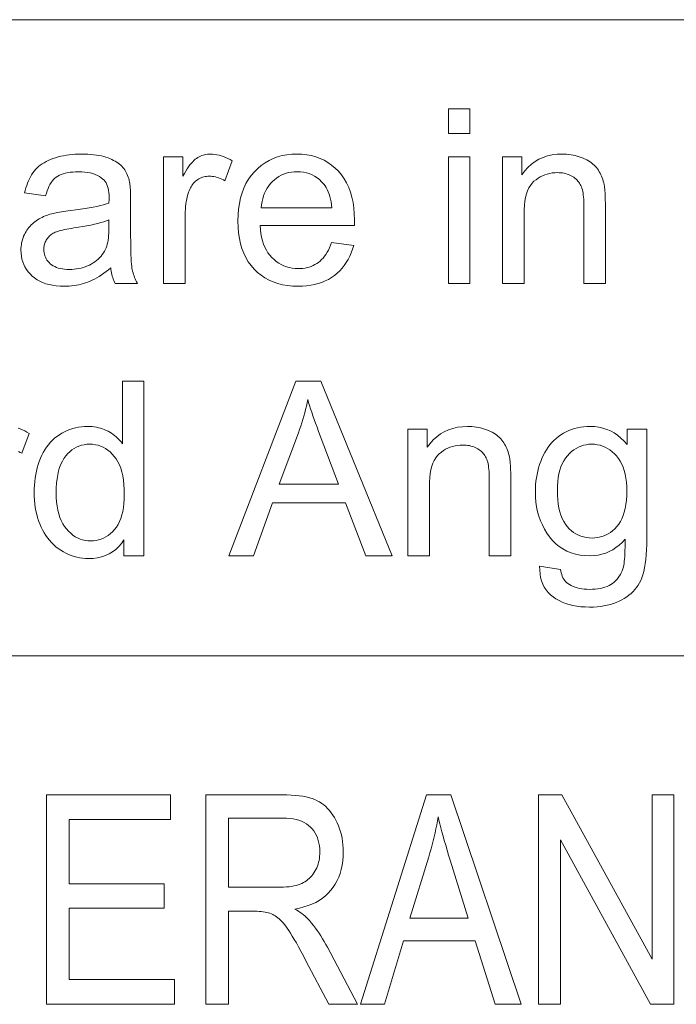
# Model space of a CAD drawing. Extents: x 5 to 415, y 5 to 296.
# Tile 15 of 46: x 316 to 325, y 21 to 36. Entities that reach past the tile are written whole.
import ezdxf

# ---------------------------------------------------------------- set-up
doc = ezdxf.new("R2010")
doc.units = 0

msp = doc.modelspace()

# ---------------------------------------------------------------- linework, layer by layer
at = {"color": 7, "lineweight": 13}
for p, q in [((210, 35.59132), (410, 35.59132)), ((290.188171, 26.481186), (356.239014, 26.481186))]:
    msp.add_line(p, q, dxfattribs=at)
for points in [[(321.764709, 33.961632), (321.764709, 34.314636), (322.071655, 34.314636), (322.071655, 33.961632)], [(316.926697, 32.038033), (316.892731, 32.009895), (316.859009, 31.983461), (316.825531, 31.958735), (316.792328, 31.935713), (316.759369, 31.914396), (316.726654, 31.894785), (316.694214, 31.876879), (316.662048, 31.860678), (316.630096, 31.846182), (316.598419, 31.833393), (316.56665, 31.822052), (316.534424, 31.811905), (316.501709, 31.802954), (316.468536, 31.795193), (316.434937, 31.788628), (316.400848, 31.783257), (316.366302, 31.779078), (316.331299, 31.776094), (316.295837, 31.774303), (316.259918, 31.773706), (316.201599, 31.775166), (316.146057, 31.779539), (316.093292, 31.786829), (316.043274, 31.797035), (315.996033, 31.810158), (315.951538, 31.826197), (315.90979, 31.845152), (315.87085, 31.867022), (315.834625, 31.891809), (315.801178, 31.919512), (315.770721, 31.949482), (315.743469, 31.981073), (315.719421, 32.014286), (315.698608, 32.049114), (315.680969, 32.085567), (315.666534, 32.123638), (315.655304, 32.16333), (315.647308, 32.204639), (315.642487, 32.247574), (315.6409, 32.292126), (315.641479, 32.318497), (315.643311, 32.34441), (315.646332, 32.369862), (315.650574, 32.394852), (315.656036, 32.419384), (315.662689, 32.443455), (315.670563, 32.467064), (315.679626, 32.490215), (315.689911, 32.512905), (315.701416, 32.535133), (315.713898, 32.556698), (315.727142, 32.577389), (315.741119, 32.597214), (315.755859, 32.616169), (315.771332, 32.634254), (315.787567, 32.65147), (315.804565, 32.667816), (315.822296, 32.683292), (315.84079, 32.697895), (315.860016, 32.711632), (315.879883, 32.724609), (315.900238, 32.736938), (315.921082, 32.748623), (315.942413, 32.759655), (315.964264, 32.770039), (315.986603, 32.779778), (316.00943, 32.788868), (316.032745, 32.79731), (316.056549, 32.805103), (316.080872, 32.812248), (316.099854, 32.817005), (316.120697, 32.821728), (316.143372, 32.82642), (316.167908, 32.831074), (316.194275, 32.835693), (316.222473, 32.840282), (316.252533, 32.844837), (316.284424, 32.849354), (316.318146, 32.85384), (316.353699, 32.858292), (316.426117, 32.867329), (316.494568, 32.876709), (316.559113, 32.886429), (316.619751, 32.896488), (316.676453, 32.906891), (316.729218, 32.917637), (316.778076, 32.928719), (316.823029, 32.940147), (316.864014, 32.951912), (316.901123, 32.96402), (316.901428, 32.976181), (316.901733, 32.987419), (316.901978, 32.997734), (316.902222, 33.00713), (316.902405, 33.015606), (316.902557, 33.023163), (316.902679, 33.029793), (316.902771, 33.035507), (316.902802, 33.040298), (316.902832, 33.04417), (316.901947, 33.080578), (316.899353, 33.114769), (316.894989, 33.146744), (316.888916, 33.176502), (316.881073, 33.204044), (316.871521, 33.22937), (316.860199, 33.252476), (316.847168, 33.273365), (316.832367, 33.292038), (316.815857, 33.308495), (316.791168, 33.328259), (316.764221, 33.345943), (316.734985, 33.361549), (316.70343, 33.375072), (316.669617, 33.386513), (316.633514, 33.395874), (316.595123, 33.403156), (316.554474, 33.40836), (316.511505, 33.41148), (316.466248, 33.412521), (316.424072, 33.411762), (316.384155, 33.409485), (316.346527, 33.405689), (316.311157, 33.400379), (316.278046, 33.393547), (316.247192, 33.385201), (316.218628, 33.375336), (316.192322, 33.363953), (316.168274, 33.351051), (316.146515, 33.336632), (316.126404, 33.320286), (316.107391, 33.301605), (316.089447, 33.280586), (316.072571, 33.257233), (316.056763, 33.231544), (316.042053, 33.203514), (316.028381, 33.173153), (316.015808, 33.140453), (316.004333, 33.105415), (315.993896, 33.068047), (315.693756, 33.108974), (315.702454, 33.14677), (315.71225, 33.183086), (315.723083, 33.217918), (315.734955, 33.251266), (315.747894, 33.283127), (315.761902, 33.313507), (315.776947, 33.342407), (315.79306, 33.36982), (315.810242, 33.395748), (315.828461, 33.420193), (315.848083, 33.443352), (315.869324, 33.46542), (315.892273, 33.486393), (315.91687, 33.506279), (315.943146, 33.52507), (315.9711, 33.54277), (316.000732, 33.559383), (316.032013, 33.574902), (316.064972, 33.589329), (316.099609, 33.602661), (316.135651, 33.614815), (316.172821, 33.625687), (316.21109, 33.635277), (316.250519, 33.643589), (316.291046, 33.650623), (316.332703, 33.65638), (316.375488, 33.660858), (316.419403, 33.664055), (316.464447, 33.665974), (316.51059, 33.666611), (316.556122, 33.666065), (316.599884, 33.664429), (316.641937, 33.661701), (316.68222, 33.657883), (316.720795, 33.652969), (316.757599, 33.646969), (316.792664, 33.639874), (316.826019, 33.631687), (316.857605, 33.62241), (316.887482, 33.612041), (316.91571, 33.600845), (316.942383, 33.589088), (316.967529, 33.576767), (316.99115, 33.563885), (317.013245, 33.550438), (317.033783, 33.536427), (317.052795, 33.521858), (317.070282, 33.506721), (317.086243, 33.491024), (317.100647, 33.474762), (317.113892, 33.457787), (317.126282, 33.439941), (317.137878, 33.421227), (317.148651, 33.401638), (317.15863, 33.381184), (317.167755, 33.359859), (317.176086, 33.337666), (317.183594, 33.314602), (317.190277, 33.290665), (317.196136, 33.265862), (317.199066, 33.248913), (317.20166, 33.229435), (317.203979, 33.207439), (317.205963, 33.182915), (317.207642, 33.155869), (317.209045, 33.126297), (317.210114, 33.094204), (317.210876, 33.059586), (317.211334, 33.022446), (317.211487, 32.98278), (317.211487, 32.573502), (317.21167, 32.491039), (317.21228, 32.414871), (317.213257, 32.344997), (317.21463, 32.281414), (317.2164, 32.224125), (317.218536, 32.173126), (317.2211, 32.128422), (317.22403, 32.090008), (317.227386, 32.057888), (317.23111, 32.032063), (317.235413, 32.009476), (317.240479, 31.987076), (317.246307, 31.964865), (317.25293, 31.942841), (317.260315, 31.921003), (317.268433, 31.899355), (317.277344, 31.877893), (317.287048, 31.856619), (317.297485, 31.835533), (317.308685, 31.814634), (316.988098, 31.814634), (316.978882, 31.834059), (316.970367, 31.85413), (316.962524, 31.874849), (316.955353, 31.896217), (316.948883, 31.918232), (316.943085, 31.940897), (316.937958, 31.964209), (316.933533, 31.988167), (316.929779, 32.012775)], [(317.683868, 31.814634), (317.683868, 33.625687), (317.960114, 33.625687), (317.960114, 33.351128), (317.98111, 33.388355), (318.00177, 33.422955), (318.022095, 33.454929), (318.042114, 33.48428), (318.061798, 33.511002), (318.081177, 33.535099), (318.10022, 33.556568), (318.118927, 33.575413), (318.137329, 33.591629), (318.155396, 33.605221), (318.173462, 33.616886), (318.191925, 33.627323), (318.210724, 33.636532), (318.229858, 33.644512), (318.24939, 33.651264), (318.269257, 33.656792), (318.28949, 33.661087), (318.310089, 33.664158), (318.331055, 33.665997), (318.352356, 33.666611), (318.383423, 33.665623), (318.414612, 33.662655), (318.445923, 33.657711), (318.477325, 33.650787), (318.50882, 33.641884), (318.540405, 33.631004), (318.572113, 33.618149), (318.603912, 33.60331), (318.635834, 33.586498), (318.667847, 33.567703), (318.562103, 33.282917), (318.539581, 33.295551), (318.51709, 33.306858), (318.494568, 33.316833), (318.472046, 33.325481), (318.449554, 33.332794), (318.427032, 33.338783), (318.404541, 33.343437), (318.382019, 33.346764), (318.359497, 33.348759), (318.337006, 33.349422), (318.317078, 33.348816), (318.297577, 33.347), (318.278473, 33.343975), (318.259796, 33.339737), (318.241516, 33.33429), (318.223633, 33.327629), (318.206177, 33.319759), (318.189117, 33.310677), (318.172485, 33.300385), (318.15625, 33.288883), (318.140656, 33.276306), (318.126007, 33.262791), (318.112305, 33.248341), (318.099487, 33.232948), (318.087585, 33.216621), (318.07663, 33.199356), (318.066589, 33.181149), (318.057465, 33.162006), (318.049255, 33.14193), (318.041992, 33.120911), (318.032257, 33.08786), (318.02356, 33.054199), (318.0159, 33.01992), (318.009247, 32.985031), (318.003601, 32.949524), (317.998993, 32.913406), (317.995422, 32.876675), (317.992859, 32.839329), (317.991333, 32.801369), (317.990814, 32.762791), (317.990814, 31.814634)], [(320.090057, 32.397854), (320.407257, 32.358631), (320.390961, 32.304283), (320.372131, 32.252422), (320.350739, 32.203056), (320.326782, 32.156178), (320.300262, 32.111786), (320.271179, 32.069885), (320.239532, 32.030476), (320.205353, 31.993557), (320.16861, 31.959126), (320.129303, 31.927185), (320.087585, 31.898024), (320.04361, 31.871933), (319.997406, 31.848911), (319.948944, 31.828959), (319.898224, 31.812077), (319.845245, 31.798264), (319.790039, 31.787519), (319.732574, 31.779846), (319.672852, 31.775242), (319.61087, 31.773706), (319.533051, 31.776154), (319.458527, 31.783495), (319.387268, 31.795731), (319.319336, 31.81286), (319.254669, 31.834885), (319.193298, 31.861803), (319.135223, 31.893616), (319.080444, 31.930323), (319.028961, 31.971924), (318.980774, 32.018421), (318.936523, 32.069332), (318.896973, 32.124184), (318.86203, 32.182976), (318.831787, 32.245705), (318.806183, 32.312374), (318.785217, 32.382984), (318.768921, 32.457531), (318.757294, 32.536018), (318.750305, 32.618446), (318.747986, 32.704811), (318.750336, 32.79417), (318.757385, 32.879436), (318.769165, 32.960609), (318.785645, 33.037689), (318.806824, 33.11068), (318.832703, 33.179573), (318.863281, 33.244373), (318.89859, 33.305084), (318.938599, 33.361702), (318.983307, 33.414227), (319.031769, 33.462177), (319.083038, 33.505085), (319.137115, 33.542942), (319.19397, 33.575752), (319.253601, 33.603516), (319.316071, 33.626232), (319.381317, 33.643898), (319.449341, 33.656517), (319.520172, 33.664089), (319.593811, 33.666611), (319.665131, 33.664139), (319.733795, 33.656723), (319.799805, 33.64436), (319.863129, 33.627048), (319.923798, 33.604794), (319.981812, 33.577595), (320.03717, 33.545448), (320.089874, 33.508358), (320.139893, 33.466324), (320.187286, 33.419342), (320.231018, 33.367874), (320.270142, 33.312382), (320.304688, 33.252869), (320.334625, 33.189327), (320.359924, 33.121761), (320.380646, 33.050175), (320.396759, 32.97456), (320.408295, 32.89492), (320.415192, 32.811256), (320.41748, 32.723572), (320.41748, 32.717842), (320.417419, 32.711563), (320.417328, 32.704742), (320.417206, 32.697376), (320.417053, 32.689465), (320.41687, 32.681004), (320.416656, 32.672001), (320.416412, 32.662453), (320.416107, 32.652355), (320.415771, 32.641716), (319.065186, 32.641716), (319.069916, 32.583427), (319.077393, 32.527935), (319.087524, 32.475243), (319.100372, 32.425343), (319.115906, 32.378242), (319.134125, 32.333939), (319.15506, 32.292431), (319.17868, 32.253719), (319.204987, 32.217808), (319.234009, 32.184689), (319.265106, 32.154556), (319.297699, 32.127594), (319.331818, 32.103806), (319.367432, 32.083187), (319.404541, 32.065742), (319.443146, 32.051468), (319.483246, 32.040367), (319.524841, 32.032436), (319.567963, 32.027679), (319.612579, 32.026093), (319.645844, 32.026981), (319.678131, 32.02964), (319.709412, 32.034077), (319.739716, 32.040283), (319.769043, 32.048264), (319.797363, 32.058018), (319.824707, 32.069546), (319.851044, 32.082848), (319.876404, 32.097923), (319.900787, 32.114769), (319.924164, 32.133564), (319.946564, 32.154472), (319.967957, 32.177494), (319.988373, 32.202629), (320.007782, 32.229881), (320.026215, 32.259247), (320.043671, 32.290726), (320.06012, 32.324322), (320.075592, 32.360031)], [(321.764709, 31.814634), (321.764709, 33.625687), (322.071655, 33.625687), (322.071655, 31.814634)], [(322.53891, 31.814634), (322.53891, 33.625687), (322.815186, 33.625687), (322.815186, 33.368183), (322.856842, 33.424885), (322.902069, 33.475616), (322.950836, 33.520382), (323.003174, 33.559177), (323.059021, 33.592003), (323.118439, 33.618862), (323.181396, 33.639755), (323.247925, 33.654675), (323.317963, 33.663628), (323.391571, 33.666611), (323.424042, 33.666023), (323.455994, 33.664261), (323.487427, 33.661316), (323.518311, 33.6572), (323.548676, 33.651905), (323.578491, 33.645432), (323.607819, 33.637783), (323.636597, 33.62896), (323.664825, 33.618958), (323.692566, 33.60778), (323.71933, 33.595646), (323.74472, 33.582779), (323.768707, 33.56918), (323.791321, 33.554848), (323.812561, 33.53978), (323.832428, 33.523979), (323.850922, 33.507446), (323.868011, 33.490181), (323.883728, 33.472179), (323.898041, 33.453445), (323.911285, 33.43399), (323.923706, 33.413815), (323.935303, 33.392925), (323.946075, 33.371319), (323.956024, 33.348995), (323.965179, 33.325958), (323.97348, 33.302204), (323.980988, 33.277733), (323.987671, 33.252544), (323.993561, 33.226639), (323.996796, 33.208309), (323.999695, 33.187416), (324.002258, 33.163971), (324.004456, 33.137962), (324.006348, 33.109398), (324.007874, 33.078278), (324.009064, 33.044598), (324.009918, 33.008358), (324.010437, 32.969563), (324.01059, 32.928207), (324.01059, 31.814634), (323.703644, 31.814634), (323.703644, 32.916271), (323.703278, 32.952843), (323.702209, 32.987518), (323.700409, 33.020306), (323.697906, 33.051197), (323.694702, 33.080196), (323.690735, 33.1073), (323.686096, 33.132515), (323.680725, 33.155834), (323.674622, 33.177261), (323.667847, 33.196796), (323.660126, 33.215008), (323.651306, 33.232471), (323.641357, 33.249184), (323.63031, 33.265144), (323.618164, 33.280357), (323.604919, 33.294819), (323.590546, 33.308529), (323.575073, 33.321491), (323.558472, 33.333698), (323.540771, 33.345161), (323.522217, 33.35569), (323.503021, 33.365112), (323.483215, 33.373425), (323.462738, 33.38063), (323.44165, 33.386726), (323.419952, 33.391716), (323.397583, 33.395596), (323.374634, 33.398365), (323.351013, 33.400028), (323.326782, 33.400581), (323.288086, 33.399338), (323.250458, 33.395603), (323.213928, 33.389378), (323.178467, 33.380665), (323.144073, 33.369461), (323.110779, 33.355766), (323.078522, 33.339584), (323.047363, 33.320911), (323.017273, 33.299747), (322.988251, 33.276093), (322.961212, 33.248962), (322.937012, 33.217361), (322.915649, 33.181293), (322.897125, 33.140759), (322.88147, 33.095757), (322.868652, 33.046284), (322.858673, 32.992344), (322.851563, 32.933937), (322.84729, 32.871063), (322.845856, 32.803719), (322.845856, 31.814634)], [(319.082214, 32.894104), (320.093475, 32.894104), (320.088623, 32.938663), (320.082306, 32.980938), (320.074463, 33.020927), (320.065094, 33.058632), (320.05426, 33.094051), (320.041901, 33.127186), (320.028076, 33.158035), (320.012726, 33.1866), (319.99588, 33.212879), (319.977509, 33.23687), (319.947327, 33.270569), (319.915375, 33.30072), (319.881683, 33.32732), (319.846283, 33.350376), (319.809113, 33.369888), (319.770233, 33.385849), (319.729584, 33.398262), (319.687195, 33.407131), (319.643097, 33.412453), (319.597229, 33.414227), (319.555603, 33.412811), (319.51535, 33.408562), (319.47641, 33.401485), (319.438843, 33.391579), (319.402618, 33.378841), (319.367737, 33.36327), (319.334198, 33.344868), (319.302002, 33.323639), (319.271179, 33.299576), (319.241669, 33.272682), (319.214142, 33.24342), (319.189178, 33.212246), (319.166809, 33.179165), (319.147003, 33.144169), (319.129761, 33.107265), (319.115112, 33.068455), (319.103027, 33.027733), (319.093506, 32.9851), (319.086578, 32.940556)], [(316.901123, 32.723572), (316.866028, 32.710133), (316.827576, 32.697105), (316.785797, 32.684483), (316.740692, 32.672276), (316.69223, 32.660473), (316.640411, 32.649082), (316.585266, 32.6381), (316.526764, 32.627525), (316.464935, 32.617363), (316.39975, 32.607609), (316.363007, 32.602081), (316.328461, 32.59642), (316.296143, 32.590622), (316.266052, 32.58469), (316.23819, 32.578617), (316.212524, 32.572411), (316.189056, 32.566067), (316.167847, 32.559586), (316.148804, 32.552971), (316.132019, 32.546215), (316.116699, 32.539082), (316.102081, 32.531311), (316.088165, 32.522915), (316.074982, 32.513885), (316.062531, 32.504223), (316.050781, 32.493931), (316.039734, 32.483009), (316.029419, 32.471455), (316.019836, 32.45927), (316.010956, 32.446457), (316.002838, 32.433178), (315.995605, 32.419613), (315.989197, 32.405758), (315.983643, 32.391613), (315.978973, 32.377178), (315.975128, 32.36245), (315.972137, 32.347435), (315.970001, 32.33213), (315.96875, 32.316536), (315.968323, 32.300652), (315.969238, 32.276505), (315.972015, 32.253174), (315.976685, 32.230663), (315.983185, 32.208973), (315.991547, 32.188099), (316.00177, 32.168045), (316.013855, 32.148808), (316.027802, 32.13039), (316.043579, 32.112793), (316.061249, 32.096012), (316.080688, 32.08046), (316.101868, 32.066544), (316.124756, 32.054268), (316.149384, 32.043625), (316.17572, 32.034622), (316.203796, 32.027252), (316.233551, 32.021523), (316.265076, 32.017429), (316.298309, 32.014977), (316.333252, 32.014156), (316.368317, 32.014935), (316.402618, 32.017262), (316.436127, 32.021141), (316.468842, 32.026573), (316.500793, 32.033554), (316.531952, 32.042091), (316.562317, 32.052177), (316.591919, 32.063816), (316.620728, 32.077007), (316.648743, 32.091747), (316.675629, 32.107838), (316.70105, 32.125072), (316.725006, 32.143444), (316.747498, 32.162964), (316.768524, 32.183624), (316.788086, 32.205425), (316.806183, 32.228371), (316.822815, 32.252457), (316.837982, 32.277687), (316.851654, 32.304062), (316.861053, 32.325855), (316.869476, 32.349628), (316.876892, 32.375378), (316.883331, 32.403107), (316.888763, 32.432812), (316.893219, 32.464497), (316.896667, 32.498161), (316.899139, 32.533802), (316.900635, 32.571423), (316.901123, 32.611019)], [(317.115997, 27.912861), (317.115997, 28.141375), (317.079926, 28.090179), (317.040619, 28.044374), (316.998077, 28.00396), (316.952271, 27.968931), (316.903259, 27.939293), (316.850983, 27.915043), (316.795471, 27.896183), (316.736725, 27.882711), (316.674744, 27.874628), (316.609497, 27.871933), (316.566528, 27.873127), (316.524292, 27.876709), (316.482697, 27.882677), (316.441833, 27.891033), (316.401672, 27.901775), (316.362213, 27.914907), (316.323425, 27.930426), (316.28537, 27.948332), (316.247986, 27.968624), (316.211304, 27.991306), (316.175812, 28.016127), (316.141937, 28.042841), (316.109711, 28.071447), (316.079132, 28.101946), (316.050171, 28.13434), (316.022858, 28.168625), (315.997162, 28.204803), (315.973114, 28.242874), (315.950714, 28.282839), (315.929932, 28.324696), (315.91098, 28.368139), (315.894043, 28.412861), (315.879059, 28.458862), (315.866089, 28.506142), (315.855133, 28.554701), (315.84613, 28.604538), (315.839172, 28.655655), (315.834167, 28.708052), (315.831177, 28.761726), (315.83017, 28.816681), (315.831085, 28.870407), (315.833801, 28.923126), (315.838318, 28.97484), (315.844635, 29.025549), (315.852783, 29.075251), (315.862732, 29.123945), (315.874451, 29.171635), (315.888031, 29.218317), (315.903381, 29.263994), (315.920563, 29.308666), (315.939545, 29.351801), (315.960327, 29.392874), (315.98291, 29.431883), (316.007324, 29.46883), (316.033539, 29.503712), (316.061554, 29.536531), (316.09137, 29.567286), (316.123016, 29.595978), (316.156464, 29.622606), (316.191711, 29.647171), (316.228271, 29.669529), (316.265717, 29.689531), (316.304016, 29.707182), (316.34314, 29.722479), (316.383118, 29.735422), (316.423981, 29.746012), (316.465668, 29.75425), (316.508209, 29.760132), (316.551605, 29.763662), (316.595856, 29.764839), (316.628265, 29.764149), (316.659912, 29.762077), (316.690857, 29.758623), (316.7211, 29.753788), (316.75061, 29.747572), (316.779419, 29.739975), (316.807526, 29.730997), (316.8349, 29.720636), (316.861542, 29.708897), (316.887482, 29.695774), (316.912567, 29.681543), (316.936737, 29.666475), (316.95993, 29.650574), (316.982147, 29.633837), (317.003448, 29.616262), (317.023773, 29.597855), (317.043152, 29.578609), (317.061554, 29.558529), (317.07901, 29.537613), (317.09552, 29.515862), (317.09552, 30.412861), (317.400787, 30.412861), (317.400787, 27.912861)], [(318.618378, 27.912861), (319.578461, 30.412861), (319.934875, 30.412861), (320.958069, 27.912861), (320.581207, 27.912861), (320.289581, 28.670023), (319.244232, 28.670023), (318.969666, 27.912861)], [(319.339722, 28.939465), (320.187286, 28.939465), (319.926361, 29.631824), (319.903107, 29.693796), (319.881073, 29.753515), (319.86026, 29.810986), (319.840698, 29.866203), (319.822327, 29.91917), (319.805206, 29.969887), (319.789307, 30.018353), (319.774658, 30.064566), (319.76123, 30.10853), (319.748993, 30.150242), (319.739075, 30.102186), (319.728333, 30.054197), (319.716827, 30.006279), (319.704529, 29.958427), (319.691437, 29.910645), (319.677582, 29.862928), (319.662933, 29.815283), (319.647491, 29.767704), (319.631287, 29.720194), (319.614288, 29.672752)], [(321.183167, 27.912861), (321.183167, 29.723911), (321.459442, 29.723911), (321.459442, 29.466408), (321.501129, 29.523109), (321.546356, 29.573843), (321.595123, 29.618608), (321.64743, 29.657404), (321.703308, 29.690231), (321.762726, 29.717091), (321.825684, 29.73798), (321.892181, 29.752901), (321.96225, 29.761854), (322.035828, 29.764839), (322.068329, 29.76425), (322.100281, 29.762486), (322.131683, 29.759544), (322.162567, 29.755426), (322.192932, 29.75013), (322.222778, 29.74366), (322.252075, 29.736012), (322.280853, 29.727186), (322.309113, 29.717184), (322.336823, 29.706005), (322.363586, 29.693872), (322.388977, 29.681005), (322.412964, 29.667406), (322.435608, 29.653072), (322.456848, 29.638006), (322.476685, 29.622206), (322.495178, 29.605673), (322.512268, 29.588406), (322.527985, 29.570406), (322.542328, 29.551674), (322.555542, 29.532217), (322.567963, 29.512043), (322.579559, 29.491152), (322.590332, 29.469545), (322.600311, 29.447224), (322.609436, 29.424185), (322.617767, 29.400429), (322.625275, 29.375957), (322.631958, 29.350771), (322.637817, 29.324867), (322.641052, 29.306534), (322.643951, 29.285645), (322.646515, 29.262196), (322.648743, 29.236189), (322.650604, 29.207626), (322.65213, 29.176504), (322.65332, 29.142824), (322.654175, 29.106585), (322.654694, 29.067789), (322.654877, 29.026436), (322.654877, 27.912861), (322.3479, 27.912861), (322.3479, 29.014498), (322.347565, 29.051069), (322.346497, 29.085747), (322.344696, 29.11853), (322.342194, 29.149424), (322.338959, 29.178421), (322.335022, 29.205528), (322.330383, 29.230742), (322.324982, 29.254061), (322.318909, 29.27549), (322.312103, 29.295023), (322.304382, 29.313236), (322.295563, 29.330698), (322.285614, 29.34741), (322.274597, 29.363373), (322.262421, 29.378584), (322.249176, 29.393045), (322.234802, 29.406755), (322.21933, 29.419716), (322.202759, 29.431927), (322.185059, 29.443386), (322.166504, 29.453917), (322.147308, 29.463339), (322.127472, 29.471651), (322.107025, 29.478857), (322.085938, 29.484953), (322.064209, 29.489941), (322.04187, 29.49382), (322.01889, 29.496592), (321.99527, 29.498255), (321.971039, 29.49881), (321.932343, 29.497564), (321.894745, 29.49383), (321.858215, 29.487606), (321.822754, 29.478891), (321.788361, 29.467688), (321.755035, 29.453993), (321.722809, 29.437809), (321.69165, 29.419136), (321.66156, 29.397974), (321.632538, 29.374321), (321.605469, 29.347189), (321.581268, 29.31559), (321.559906, 29.279522), (321.541412, 29.238987), (321.525726, 29.193983), (321.512909, 29.144512), (321.50296, 29.090572), (321.495819, 29.032166), (321.491577, 28.96929), (321.490143, 28.901947), (321.490143, 27.912861)], [(323.069275, 27.762793), (323.367706, 27.718454), (323.372101, 27.691578), (323.377869, 27.666203), (323.384949, 27.642328), (323.393341, 27.619955), (323.403076, 27.599081), (323.414154, 27.57971), (323.426544, 27.561838), (323.440277, 27.545467), (323.455322, 27.530596), (323.47171, 27.517227), (323.495422, 27.501026), (323.520752, 27.48653), (323.547791, 27.473742), (323.576508, 27.462656), (323.606873, 27.453278), (323.638916, 27.445602), (323.672638, 27.439634), (323.708008, 27.435371), (323.745056, 27.432814), (323.783783, 27.431961), (323.825439, 27.432814), (323.865173, 27.435371), (323.902954, 27.439634), (323.938782, 27.445602), (323.972656, 27.453278), (324.004608, 27.462656), (324.034607, 27.473742), (324.062653, 27.48653), (324.088745, 27.501026), (324.112915, 27.517227), (324.135376, 27.534962), (324.156311, 27.554062), (324.175751, 27.574526), (324.193695, 27.596354), (324.210114, 27.619545), (324.225067, 27.644102), (324.238495, 27.670023), (324.250427, 27.697308), (324.260864, 27.725958), (324.269806, 27.755972), (324.274323, 27.776793), (324.27832, 27.801743), (324.28183, 27.830818), (324.284821, 27.864021), (324.287292, 27.90135), (324.289246, 27.942806), (324.29071, 27.98839), (324.291626, 28.038099), (324.292053, 28.091936), (324.291992, 28.1499), (324.250732, 28.104862), (324.20752, 28.064566), (324.162354, 28.029011), (324.115173, 27.998196), (324.06604, 27.97212), (324.014893, 27.950787), (323.961792, 27.934195), (323.906708, 27.922342), (323.84964, 27.915232), (323.790619, 27.912861), (323.717621, 27.915556), (323.64798, 27.923639), (323.581726, 27.937111), (323.51886, 27.955971), (323.459351, 27.980221), (323.403229, 28.009859), (323.350494, 28.044888), (323.301117, 28.085302), (323.255127, 28.131107), (323.212524, 28.182301), (323.173645, 28.237265), (323.138855, 28.294374), (323.108154, 28.353636), (323.081543, 28.415043), (323.059021, 28.478601), (323.040619, 28.544308), (323.026306, 28.612162), (323.016052, 28.682165), (323.009918, 28.754316), (323.007874, 28.828617), (323.00882, 28.880058), (323.011627, 28.930698), (323.016327, 28.980537), (323.022888, 29.029573), (323.031311, 29.077808), (323.041626, 29.125242), (323.053833, 29.171873), (323.067902, 29.217705), (323.083862, 29.262733), (323.101654, 29.306961), (323.121277, 29.349789), (323.142548, 29.390623), (323.165527, 29.429462), (323.190216, 29.466305), (323.216553, 29.501154), (323.244598, 29.534006), (323.274353, 29.564865), (323.305756, 29.593727), (323.338867, 29.620594), (323.373657, 29.645466), (323.409943, 29.668148), (323.447449, 29.68844), (323.486176, 29.706347), (323.526184, 29.721865), (323.567444, 29.734997), (323.609924, 29.745739), (323.653656, 29.754095), (323.698639, 29.760063), (323.744843, 29.763645), (323.792328, 29.764839), (323.855316, 29.762247), (323.916046, 29.754471), (323.974548, 29.74151), (324.030792, 29.723366), (324.084778, 29.700037), (324.136536, 29.671524), (324.186005, 29.637827), (324.233246, 29.598946), (324.278229, 29.55488), (324.320984, 29.50563), (324.320984, 29.723911), (324.604065, 29.723911), (324.604065, 28.158426), (324.60318, 28.076307), (324.600616, 27.999117), (324.596313, 27.926853), (324.590271, 27.859518), (324.58252, 27.797112), (324.573059, 27.739634), (324.561859, 27.687084), (324.54895, 27.639463), (324.534302, 27.596771), (324.517944, 27.559008), (324.499695, 27.524448), (324.479462, 27.491373), (324.457214, 27.459784), (324.432953, 27.429676), (324.406677, 27.401051), (324.378357, 27.373911), (324.348083, 27.348255), (324.315735, 27.324081), (324.281433, 27.301394), (324.245087, 27.280188), (324.206879, 27.260746), (324.166931, 27.243353), (324.125305, 27.228004), (324.081909, 27.214703), (324.036835, 27.203447), (323.98999, 27.194239), (323.941467, 27.187077), (323.891205, 27.181961), (323.839203, 27.17889), (323.785492, 27.177868), (323.721954, 27.179325), (323.660889, 27.183701), (323.602295, 27.19099), (323.546204, 27.201197), (323.492615, 27.214319), (323.441498, 27.230358), (323.392883, 27.249311), (323.346741, 27.271183), (323.303101, 27.295969), (323.261963, 27.323673), (323.224121, 27.354309), (323.190399, 27.387896), (323.160828, 27.424431), (323.135376, 27.463919), (323.114014, 27.506355), (323.096832, 27.551743), (323.08374, 27.600079), (323.074799, 27.651367), (323.069977, 27.705605)], [(316.14566, 28.816681), (316.147125, 28.748859), (316.15152, 28.684553), (316.158875, 28.623758), (316.169128, 28.566477), (316.182312, 28.512707), (316.198456, 28.462452), (316.217529, 28.415709), (316.239532, 28.372478), (316.264465, 28.332762), (316.292328, 28.296558), (316.322174, 28.263832), (316.353088, 28.234552), (316.385071, 28.208717), (316.418091, 28.186327), (316.452209, 28.167379), (316.487335, 28.151878), (316.52356, 28.139822), (316.560791, 28.13121), (316.599121, 28.126043), (316.638489, 28.124321), (316.678131, 28.125967), (316.716583, 28.130903), (316.753784, 28.139132), (316.789795, 28.15065), (316.824585, 28.165461), (316.858185, 28.183563), (316.890564, 28.204956), (316.921722, 28.229641), (316.95166, 28.257618), (316.980408, 28.288883), (317.007141, 28.323528), (317.031067, 28.361633), (317.052185, 28.4032), (317.070465, 28.448229), (317.085938, 28.496719), (317.098602, 28.548672), (317.108459, 28.604088), (317.115479, 28.662964), (317.11969, 28.725302), (317.121094, 28.791101), (317.11969, 28.863474), (317.115387, 28.931892), (317.108215, 28.996353), (317.098175, 29.056858), (317.085297, 29.113407), (317.06955, 29.165998), (317.050903, 29.214634), (317.029419, 29.259314), (317.005066, 29.300037), (316.977844, 29.336803), (316.948547, 29.369852), (316.917908, 29.399424), (316.885925, 29.425514), (316.852631, 29.448128), (316.817993, 29.46726), (316.782013, 29.482916), (316.74472, 29.49509), (316.706085, 29.503788), (316.666138, 29.509007), (316.624847, 29.510746), (316.584595, 29.509075), (316.545685, 29.504061), (316.508148, 29.495705), (316.471924, 29.484007), (316.437073, 29.468966), (316.403534, 29.450583), (316.371368, 29.428856), (316.340546, 29.403788), (316.311066, 29.375378), (316.282928, 29.343624), (316.256866, 29.308273), (316.233521, 29.269068), (316.212921, 29.226009), (316.195068, 29.179096), (316.179993, 29.128328), (316.167633, 29.073708), (316.15802, 29.015232), (316.151154, 28.952902), (316.147034, 28.886719)], [(323.323364, 28.850788), (323.324768, 28.781431), (323.32901, 28.715931), (323.33609, 28.654284), (323.346008, 28.596489), (323.358734, 28.542551), (323.374329, 28.492466), (323.3927, 28.446234), (323.41394, 28.403856), (323.438019, 28.365334), (323.464905, 28.330664), (323.493927, 28.299559), (323.524384, 28.271729), (323.556274, 28.247171), (323.5896, 28.225889), (323.624359, 28.207882), (323.660522, 28.193148), (323.698151, 28.181688), (323.737213, 28.173502), (323.777679, 28.168591), (323.819611, 28.166954), (323.861206, 28.168583), (323.901459, 28.173468), (323.940338, 28.18161), (323.977875, 28.19301), (324.014008, 28.207668), (324.048798, 28.225582), (324.082214, 28.246754), (324.114288, 28.271183), (324.144989, 28.298868), (324.174316, 28.329811), (324.201538, 28.364233), (324.225891, 28.402355), (324.247375, 28.44418), (324.265991, 28.489702), (324.281738, 28.538927), (324.294647, 28.591852), (324.304657, 28.648476), (324.311829, 28.708801), (324.316132, 28.772829), (324.317566, 28.840555), (324.316071, 28.905426), (324.311646, 28.967022), (324.304291, 29.025343), (324.293945, 29.080391), (324.28067, 29.132166), (324.264465, 29.180664), (324.24527, 29.225889), (324.223145, 29.267841), (324.19809, 29.306517), (324.170044, 29.341919), (324.139954, 29.373997), (324.108612, 29.402697), (324.07608, 29.42802), (324.042358, 29.449968), (324.007416, 29.46854), (323.971252, 29.483734), (323.933868, 29.495552), (323.895294, 29.503994), (323.855499, 29.509058), (323.814484, 29.510746), (323.77417, 29.509083), (323.735077, 29.504095), (323.697235, 29.495783), (323.660614, 29.484142), (323.625183, 29.469179), (323.591034, 29.45089), (323.558075, 29.429274), (323.526367, 29.404335), (323.49588, 29.376068), (323.466614, 29.344477), (323.439392, 29.309612), (323.415039, 29.271524), (323.393555, 29.230213), (323.374939, 29.185678), (323.359161, 29.13792), (323.346283, 29.086941), (323.336243, 29.032736), (323.329102, 28.975309), (323.324799, 28.91466)], [(316.005859, 21.488037), (316.005859, 24.488037), (317.78418, 24.488037), (317.78418, 24.134012), (316.331238, 24.134012), (316.331238, 23.215185), (317.692078, 23.215185), (317.692078, 22.863207), (316.331238, 22.863207), (316.331238, 21.842062), (317.841461, 21.842062), (317.841461, 21.488037)], [(318.289642, 21.488037), (318.289642, 24.488037), (319.380341, 24.488037), (319.446899, 24.487198), (319.509888, 24.48468), (319.569275, 24.480486), (319.625092, 24.474613), (319.677338, 24.467062), (319.725983, 24.457832), (319.771057, 24.446924), (319.812561, 24.43434), (319.850464, 24.420076), (319.884796, 24.404135), (319.916748, 24.38624), (319.94754, 24.366114), (319.977142, 24.343758), (320.005615, 24.31917), (320.032898, 24.292351), (320.059021, 24.263304), (320.083984, 24.232023), (320.107758, 24.198515), (320.130371, 24.162775), (320.151825, 24.124804), (320.171661, 24.085094), (320.189423, 24.044136), (320.205078, 24.001928), (320.218628, 23.958473), (320.230103, 23.913771), (320.239502, 23.867819), (320.246826, 23.82062), (320.252014, 23.772171), (320.255157, 23.722475), (320.256195, 23.67153), (320.254425, 23.604879), (320.249115, 23.540806), (320.240265, 23.479313), (320.227875, 23.420397), (320.211945, 23.364059), (320.192474, 23.310301), (320.169464, 23.259121), (320.142914, 23.21052), (320.112823, 23.164497), (320.079193, 23.121052), (320.042175, 23.080431), (320.001953, 23.042881), (319.958527, 23.008398), (319.911865, 22.976986), (319.86203, 22.948645), (319.80896, 22.92337), (319.752655, 22.901169), (319.693176, 22.882034), (319.630463, 22.865971), (319.564514, 22.852976), (319.591309, 22.836584), (319.61676, 22.820152), (319.6409, 22.803679), (319.663727, 22.787165), (319.685272, 22.770609), (319.705475, 22.754013), (319.724396, 22.737375), (319.741974, 22.720697), (319.75827, 22.703978), (319.773254, 22.687218), (319.801971, 22.652451), (319.829987, 22.616905), (319.8573, 22.580582), (319.883911, 22.54348), (319.909851, 22.505602), (319.935089, 22.466946), (319.959625, 22.427511), (319.983459, 22.3873), (320.006592, 22.346312), (320.029053, 22.304544), (320.458801, 21.488037), (320.04953, 21.488037), (319.722107, 22.112185), (319.684967, 22.18305), (319.649689, 22.249128), (319.616302, 22.310417), (319.584747, 22.366919), (319.555054, 22.418631), (319.527252, 22.465553), (319.501282, 22.507689), (319.477173, 22.545036), (319.454956, 22.577593), (319.43457, 22.605364), (319.415192, 22.62991), (319.395935, 22.652798), (319.376801, 22.67403), (319.357788, 22.693604), (319.338928, 22.711519), (319.32016, 22.727777), (319.301514, 22.742378), (319.28299, 22.755322), (319.264587, 22.766607), (319.246307, 22.776236), (319.227386, 22.784595), (319.20697, 22.792076), (319.18515, 22.798676), (319.161835, 22.804394), (319.137085, 22.809235), (319.11087, 22.813194), (319.083221, 22.816273), (319.054108, 22.818474), (319.02356, 22.819794), (318.991547, 22.820234), (318.61499, 22.820234), (318.61499, 21.488037)], [(320.50177, 21.488037), (321.447205, 24.488037), (321.797119, 24.488037), (322.803955, 21.488037), (322.431519, 21.488037), (322.14502, 22.396631), (321.117737, 22.396631), (320.847595, 21.488037)], [(323.053619, 21.488037), (323.053619, 24.488037), (323.387177, 24.488037), (324.680481, 22.132648), (324.680481, 24.488037), (324.991547, 24.488037), (324.991547, 21.488037), (324.65799, 21.488037), (323.366699, 23.845472), (323.366699, 21.488037)], [(318.61499, 23.164026), (319.31488, 23.164026), (319.359589, 23.164579), (319.40213, 23.166237), (319.442444, 23.168999), (319.48053, 23.172867), (319.516449, 23.177839), (319.55011, 23.183918), (319.581604, 23.191099), (319.61084, 23.199389), (319.637909, 23.20878), (319.66275, 23.219278), (319.686005, 23.230963), (319.708252, 23.243917), (319.729553, 23.258139), (319.749847, 23.27363), (319.769165, 23.29039), (319.787506, 23.308418), (319.804871, 23.327717), (319.821228, 23.348282), (319.836609, 23.370117), (319.851013, 23.393221), (319.864227, 23.417349), (319.876068, 23.442253), (319.886505, 23.467934), (319.895538, 23.494394), (319.903198, 23.521631), (319.909454, 23.549646), (319.914337, 23.57844), (319.917816, 23.608009), (319.919891, 23.638357), (319.920593, 23.669483), (319.91925, 23.713942), (319.915283, 23.756454), (319.90863, 23.797024), (319.899323, 23.835649), (319.887329, 23.872332), (319.872711, 23.907068), (319.855408, 23.939861), (319.83548, 23.970711), (319.812866, 23.999617), (319.787598, 24.026577), (319.759705, 24.051268), (319.729218, 24.073357), (319.696167, 24.09285), (319.660553, 24.109743), (319.622345, 24.124037), (319.581543, 24.135731), (319.538177, 24.144827), (319.492249, 24.151325), (319.443726, 24.155224), (319.392639, 24.156523), (318.61499, 24.156523)], [(321.211853, 22.719961), (322.044739, 22.719961), (321.78894, 23.550793), (321.765839, 23.625895), (321.744019, 23.698132), (321.72345, 23.767506), (321.704132, 23.834013), (321.686127, 23.897655), (321.669342, 23.958433), (321.65387, 24.016346), (321.639648, 24.071392), (321.626678, 24.123575), (321.61499, 24.172894), (321.605194, 24.115227), (321.594635, 24.057642), (321.583252, 24.000137), (321.571136, 23.942717), (321.558228, 23.885376), (321.544525, 23.828119), (321.53006, 23.770943), (321.514801, 23.713848), (321.498779, 23.656836), (321.481995, 23.599907)]]:
    msp.add_lwpolyline(points, close=True, dxfattribs=at)
msp.add_lwpolyline([(315.599548, 29.740112), (315.631134, 29.729231), (315.662842, 29.716373), (315.694641, 29.701538), (315.726563, 29.684723), (315.758545, 29.66593), (315.652832, 29.381142), (315.63031, 29.393778), (315.607819, 29.405085)], dxfattribs=at)

doc.saveas('drawing.dxf')
